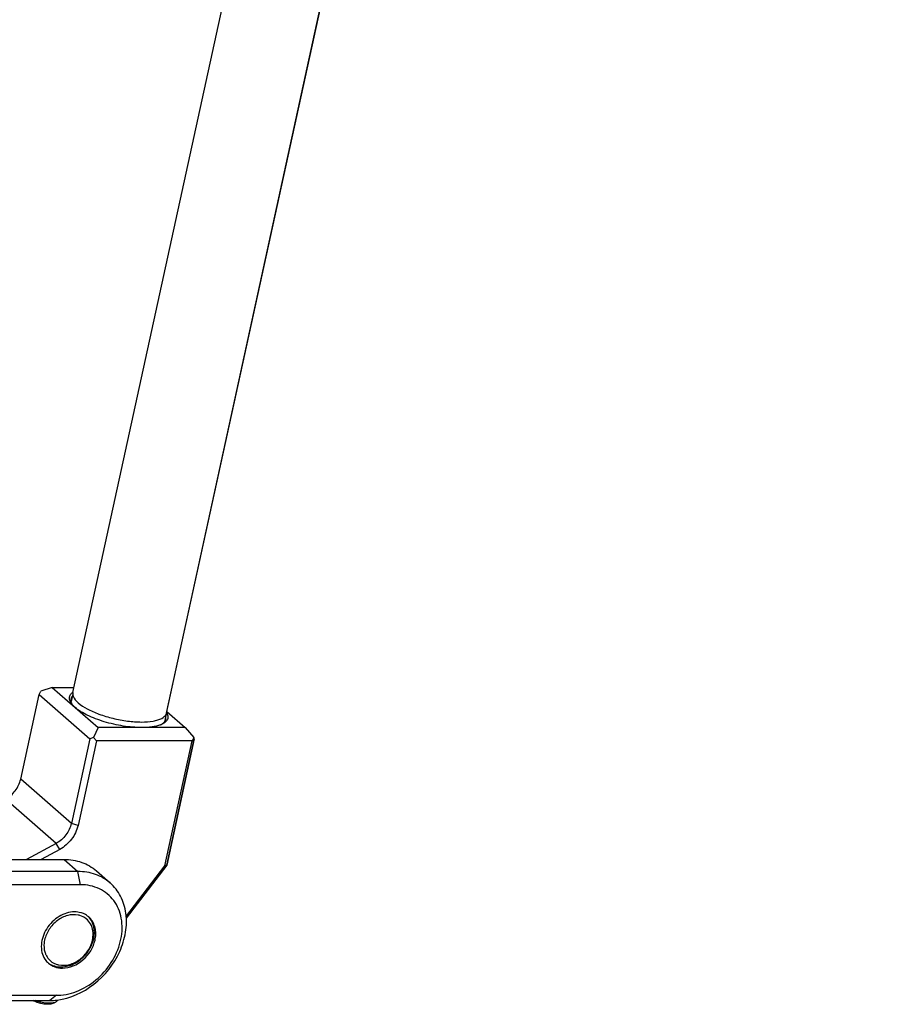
# Model space of a CAD drawing. Header units: millimetres. Extents: x 0 to 2550, y 0 to 1188.
# Tile 177 of 218: x 1529 to 1581, y 372 to 431. Entities that reach past the tile are written whole.
import ezdxf

# ---------------------------------------------------------------- set-up
doc = ezdxf.new("R2010")
doc.units = ezdxf.units.MM
doc.header["$LTSCALE"] = 46.255
doc.layers.get('0').update_dxf_attribs({"linetype": 'CONTINUOUS'})
for name, color, linetype in [('M2300101_PBL69', 7, 'CONTINUOUS'), ('M2300202_PBL82', 7, 'CONTINUOUS'), ('M2300202_PBL92', 7, 'CONTINUOUS'), ('M2300301_PBL96', 7, 'CONTINUOUS'), ('M2300301_PBL97', 7, 'CONTINUOUS'), ('M2300602_PBL339', 7, 'CONTINUOUS'), ('SSHH-ST-M3-5_203_PBL98', 7, 'CONTINUOUS')]:
    doc.layers.add(name, color=color, linetype=linetype)

# ---------------------------------------------------------------- blocks, each defined once
blk = doc.blocks.new('DD')
at = {"layer": 'M2300101_PBL69', "color": 7}
for p, q in [((1097.806, 634.429), (1103.002, 634.429)), ((1104.377, 633.229), (1092.612, 633.229)), ((1106.206, 633.287), (1107.58, 632.087)), ((1104.635, 631.913), (1092.511, 631.913)), ((1090.111, 620.915), (1102.235, 620.915)), ((1089.812, 620.398), (1101.577, 620.398)), ((1101.62, 620.398), (1101.631, 620.399)), ((1101.621, 620.404), (1101.633, 620.406))]:
    blk.add_line(p, q, dxfattribs=at)
at = {"layer": 'M2300101_PBL69', "color": 2}
for p, q in [((1103.002, 634.429), (1104.377, 633.229)), ((1104.635, 631.913), (1104.377, 633.229)), ((1102.235, 620.915), (1101.577, 620.398))]:
    blk.add_line(p, q, dxfattribs=at)
at = {"layer": 'M2300101_PBL69', "color": 7}
for centre, radius, start, end in [((1104.128, 627.177), 2.022, 64.77527, 69.63767), ((1103.031, 627.079), 3.117, 347.68689, 349.76104), ((1102.76, 625.617), 2.006, 213.10674, 214.13752), ((1102.235, 625.844), 4.929, 270.00515, 272.01357), ((1101.577, 626.08), 5.682, 270.00023, 270.42747), ((1101.569, 626.379), 5.981, 270.58983, 276.7968), ((1101.542, 626.645), 6.248, 276.75354, 277.05896)]:
    blk.add_arc(centre, radius, start, end, dxfattribs=at)
for points, knots in [([(1103.002, 634.429), (1103.592, 634.429), (1104.756, 634.249), (1105.782, 633.657), (1106.206, 633.287)], [0, 0, 0, 0, 0.511782, 1, 1, 1, 1]), ([(1107.58, 632.087), (1107.157, 632.457), (1106.131, 633.049), (1104.967, 633.229), (1104.377, 633.229)], [0, 0, 0, 0, 0.488218, 1, 1, 1, 1]), ([(1102.31, 620.444), (1103.618, 620.606), (1106.211, 621.796), (1108.382, 624.546), (1109.194, 627.135), (1109.246, 629.05), (1108.726, 630.785), (1108.003, 631.718), (1107.58, 632.087)], [0, 0, 0, 0, 0.255754, 0.524945, 0.654952, 0.777092, 0.891146, 1, 1, 1, 1]), ([(1102.408, 620.918), (1103.113, 620.943), (1104.569, 621.304), (1106.463, 622.548), (1107.929, 624.333), (1108.763, 626.423), (1108.836, 628.546), (1108.077, 630.409), (1106.557, 631.659), (1105.277, 631.913), (1104.635, 631.913)], [0, 0, 0, 0, 0.126746, 0.262564, 0.401384, 0.535742, 0.660206, 0.774483, 0.88471, 1, 1, 1, 1]), ([(1104.045, 629.209), (1103.509, 629.209), (1102.387, 628.842), (1101.168, 627.63), (1100.673, 626.259), (1100.751, 625.193), (1100.947, 624.723), (1101.079, 624.521)], [0, 0, 0, 0, 0.247229, 0.514073, 0.770538, 0.888844, 1, 1, 1, 1]), ([(1104.832, 629.072), (1104.771, 629.095), (1104.516, 629.176), (1104.247, 629.209), (1104.045, 629.209)], [0, 0, 0, 0, 0.245021, 1, 1, 1, 1]), ([(1106.099, 626.525), (1106.172, 626.93), (1106.161, 627.751), (1105.724, 628.465), (1105.441, 628.712)], [0, 0, 0, 0, 0.523098, 1, 1, 1, 1]), ([(1102.825, 623.618), (1103.56, 623.618), (1105.065, 624.285), (1105.912, 625.66), (1106.077, 626.414)], [0, 0, 0, 0, 0.48773, 1, 1, 1, 1]), ([(1101.43, 624.116), (1101.614, 623.955), (1102.061, 623.697), (1102.569, 623.618), (1102.825, 623.618)], [0, 0, 0, 0, 0.488289, 1, 1, 1, 1])]:
    blk.add_open_spline(points, degree=3, knots=knots, dxfattribs=at)
for points in [[(1105.441, 628.712), (1105.306, 628.83), (1105.152, 628.929), (1104.99, 629.006)], [(1101.099, 624.491), (1101.193, 624.353), (1101.304, 624.226), (1101.43, 624.116)]]:
    blk.add_open_spline(points, degree=3, dxfattribs=at)
at = {"layer": 'M2300202_PBL82', "color": 7}
for p, q in [((1101.807, 651.545), (1100.664, 651.157)), ((1101.807, 651.545), (1103.988, 651.545)), ((1101.807, 651.545), (1106.39, 647.545)), ((1098.676, 642.41), (1100.512, 650.828)), ((1100.512, 650.828), (1100.664, 651.157)), ((1100.512, 650.828), (1105.553, 646.428)), ((1113.218, 649.145), (1115.05, 647.546)), ((1106.39, 647.545), (1105.934, 646.557)), ((1115.05, 647.546), (1106.39, 647.545)), ((1115.05, 647.546), (1115.894, 646.559)), ((1105.553, 646.428), (1103.717, 638.01)), ((1105.934, 646.557), (1105.553, 646.428)), ((1106.215, 646.228), (1105.934, 646.557)), ((1113.206, 633.863), (1115.946, 646.43)), ((1115.894, 646.559), (1115.742, 646.23)), ((1115.946, 646.43), (1115.894, 646.559)), ((1106.215, 646.228), (1104.379, 637.81)), ((1115.742, 646.23), (1106.215, 646.228)), ((1113.028, 633.786), (1115.742, 646.23)), ((1102.202, 636.025), (1099.243, 634.429)), ((1102.561, 635.428), (1100.709, 634.429)), ((1109.154, 628.712), (1113.028, 633.786)), ((1109.176, 628.586), (1113.206, 633.863)), ((1113.206, 633.863), (1113.028, 633.786))]:
    blk.add_line(p, q, dxfattribs=at)
at = {"layer": 'M2300202_PBL82', "color": 2}
for p, q in [((1103.717, 638.01), (1098.676, 642.41)), ((1102.202, 636.025), (1097.161, 640.425)), ((1104.379, 637.81), (1103.717, 638.01)), ((1102.561, 635.428), (1102.202, 636.025))]:
    blk.add_line(p, q, dxfattribs=at)
at = {"layer": 'M2300202_PBL82', "color": 7}
for centre, radius, start, end in [((1104.567, 650.1), 1.188, 127.32127, 127.80607), ((1105.277, 651.047), 1.901, 216.71975, 221.13129), ((1105.531, 651.266), 2.237, 221.07371, 223.25507), ((1112.141, 648.427), 1.222, 28.03975, 29.52353), ((1112.176, 648.445), 1.183, 27.66912, 28.03355), ((1111.703, 650.092), 2.441, 291.03492, 291.85005), ((1111.761, 649.948), 2.285, 291.84011, 293.57676)]:
    blk.add_arc(centre, radius, start, end, dxfattribs=at)
for points, knots in [([(1103.54, 650.362), (1103.522, 650.466), (1103.535, 650.695), (1103.667, 650.881), (1103.746, 650.959)], [0, 0, 0, 0, 0.487301, 1, 1, 1, 1]), ([(1103.671, 650.032), (1103.654, 650.059), (1103.597, 650.163), (1103.555, 650.277), (1103.54, 650.362)], [0, 0, 0, 0, 0.27057, 1, 1, 1, 1]), ([(1103.764, 649.935), (1103.756, 649.953), (1103.726, 650.022), (1103.705, 650.094), (1103.695, 650.149)], [0, 0, 0, 0, 0.262965, 1, 1, 1, 1]), ([(1110.72, 647.545), (1110.107, 647.545), (1108.844, 647.662), (1107.021, 648.076), (1105.401, 648.682), (1104.457, 649.231), (1104.098, 649.545)], [0, 0, 0, 0, 0.261836, 0.539648, 0.796451, 1, 1, 1, 1]), ([(1113.223, 648.994), (1113.284, 648.878), (1113.368, 648.629), (1113.291, 648.373), (1113.227, 648.273)], [0, 0, 0, 0, 0.525747, 1, 1, 1, 1]), ([(1112.579, 647.814), (1112.317, 647.714), (1111.697, 647.579), (1111.068, 647.546), (1110.72, 647.545)], [0, 0, 0, 0, 0.445506, 1, 1, 1, 1]), ([(1112.986, 648.127), (1112.954, 648.08), (1112.903, 648.021), (1112.846, 647.97), (1112.831, 647.957)], [0, 0, 0, 0, 0.736668, 1, 1, 1, 1]), ([(1113.227, 648.273), (1113.211, 648.249), (1113.14, 648.151), (1113.048, 648.07), (1112.972, 648.017)], [0, 0, 0, 0, 0.232226, 1, 1, 1, 1]), ([(1097.161, 640.425), (1097.539, 640.629), (1098.202, 641.204), (1098.587, 641.997), (1098.676, 642.41)], [0, 0, 0, 0, 0.503903, 1, 1, 1, 1]), ([(1103.717, 638.01), (1103.627, 637.597), (1103.243, 636.804), (1102.579, 636.229), (1102.202, 636.025)], [0, 0, 0, 0, 0.496097, 1, 1, 1, 1]), ([(1104.379, 637.81), (1104.272, 637.315), (1103.811, 636.363), (1103.014, 635.673), (1102.561, 635.428)], [0, 0, 0, 0, 0.496097, 1, 1, 1, 1])]:
    blk.add_open_spline(points, degree=3, knots=knots, dxfattribs=at)
for points in [[(1103.695, 650.149), (1103.682, 650.226), (1103.682, 650.308), (1103.699, 650.385)], [(1103.699, 650.385), (1103.715, 650.46), (1103.748, 650.533), (1103.792, 650.598)], [(1103.746, 650.959), (1103.775, 650.987), (1103.806, 651.014), (1103.839, 651.039)], [(1103.753, 649.91), (1103.724, 649.949), (1103.696, 649.99), (1103.671, 650.032)], [(1103.841, 649.797), (1103.812, 649.842), (1103.786, 649.888), (1103.764, 649.935)], [(1104.098, 649.545), (1104.03, 649.604), (1103.964, 649.667), (1103.902, 649.733)], [(1113.078, 648.34), (1113.062, 648.264), (1113.029, 648.191), (1112.986, 648.127)], [(1113.082, 648.575), (1113.096, 648.497), (1113.095, 648.416), (1113.078, 648.34)], [(1112.832, 647.93), (1112.781, 647.902), (1112.728, 647.877), (1112.675, 647.853)], [(1112.831, 647.957), (1112.784, 647.918), (1112.735, 647.883), (1112.683, 647.851)], [(1112.972, 648.017), (1112.927, 647.985), (1112.88, 647.957), (1112.832, 647.93)]]:
    blk.add_open_spline(points, degree=3, dxfattribs=at)
at = {"layer": 'M2300202_PBL92', "color": 7}
for p, q in [((1115.952, 646.425), (1113.206, 633.858)), ((1115.952, 646.425), (1115.946, 646.43)), ((1115.949, 646.431), (1115.952, 646.425)), ((1113.206, 633.858), (1109.176, 628.584))]:
    blk.add_line(p, q, dxfattribs=at)
at = {"layer": 'M2300301_PBL96', "color": 7}
for p, q in [((1103.873, 651.019), (1175.582, 979.891)), ((1113.184, 648.989), (1184.812, 977.491)), ((1103.863, 650.904), (1103.698, 650.148)), ((1113.144, 648.874), (1112.981, 648.128))]:
    blk.add_line(p, q, dxfattribs=at)
for centre, radius, start, end in [((1104.443, 650.895), 0.584, 167.76238, 179.05561), ((1104.472, 650.894), 0.612, 179.03218, 182.44064), ((1112.597, 649.12), 0.602, 335.80466, 336.86146), ((1112.615, 649.113), 0.582, 336.83412, 347.64874)]:
    blk.add_arc(centre, radius, start, end, dxfattribs=at)
for points, knots in [([(1103.86, 650.868), (1103.863, 650.798), (1103.939, 650.455), (1104.194, 650.184), (1104.402, 650.003)], [0, 0, 0, 0, 0.20201, 1, 1, 1, 1]), ([(1104.402, 650.003), (1104.666, 649.772), (1105.337, 649.348), (1106.504, 648.842), (1107.861, 648.437), (1109.279, 648.171), (1110.624, 648.07), (1111.64, 648.128), (1112.313, 648.284), (1112.774, 648.462), (1113.064, 648.69), (1113.146, 648.874)], [0, 0, 0, 0, 0.112723, 0.252245, 0.407873, 0.566497, 0.714593, 0.840132, 0.89175, 0.935229, 1, 1, 1, 1])]:
    blk.add_open_spline(points, degree=3, knots=knots, dxfattribs=at)
at = {"layer": 'M2300301_PBL97', "color": 7}
blk.add_line((1113.225, 649.14), (1177.925, 945.32), dxfattribs=at)
at = {"layer": 'M2300602_PBL339', "color": 7}
for centre, radius, start, end in [((1104.018, 626.979), 1.953, 73.80321, 79.00458), ((1103.1, 627.007), 2.781, 347.68644, 350.35118), ((1103.018, 625.783), 2.021, 195.61818, 201.00823), ((1102.949, 625.757), 1.947, 201.02726, 203.60641), ((1102.812, 625.727), 1.825, 240.10793, 250.4942), ((1102.84, 625.803), 1.906, 250.46358, 254.89648), ((1102.854, 625.855), 1.96, 254.89675, 258.99966)]:
    blk.add_arc(centre, radius, start, end, dxfattribs=at)
for points, knots in [([(1104.391, 628.896), (1104.05, 628.962), (1103.294, 628.912), (1102.272, 628.388), (1101.459, 627.527), (1101.136, 626.791), (1101.054, 626.414)], [0, 0, 0, 0, 0.229824, 0.481754, 0.744298, 1, 1, 1, 1]), ([(1105.842, 626.541), (1105.885, 626.797), (1105.901, 627.307), (1105.675, 628.02), (1105.212, 628.575), (1104.786, 628.789), (1104.563, 628.854)], [0, 0, 0, 0, 0.269337, 0.519881, 0.75915, 1, 1, 1, 1]), ([(1105.939, 626.534), (1106.025, 626.926), (1106.051, 627.721), (1105.684, 628.443), (1105.433, 628.708)], [0, 0, 0, 0, 0.523655, 1, 1, 1, 1]), ([(1101.054, 626.414), (1101.032, 626.314), (1100.969, 625.925), (1100.994, 625.519), (1101.072, 625.239)], [0, 0, 0, 0, 0.260636, 1, 1, 1, 1]), ([(1101.449, 624.113), (1101.623, 623.99), (1102.025, 623.798), (1102.95, 623.673), (1104.183, 624.037), (1105.358, 625.062), (1105.83, 626.031), (1105.939, 626.534)], [0, 0, 0, 0, 0.108957, 0.222917, 0.469936, 0.737, 1, 1, 1, 1]), ([(1102.48, 623.932), (1102.821, 623.865), (1103.577, 623.916), (1104.599, 624.439), (1105.412, 625.301), (1105.735, 626.037), (1105.817, 626.414)], [0, 0, 0, 0, 0.229824, 0.481754, 0.744298, 1, 1, 1, 1]), ([(1101.165, 624.977), (1101.241, 624.804), (1101.444, 624.48), (1101.741, 624.238), (1101.903, 624.145)], [0, 0, 0, 0, 0.503642, 1, 1, 1, 1])]:
    blk.add_open_spline(points, degree=3, knots=knots, dxfattribs=at)
at = {"layer": 'SSHH-ST-M3-5_203_PBL98', "color": 7}
blk.add_line((1101.935, 620.12), (1102.151, 620.239), dxfattribs=at)
for points, knots in [([(1101.935, 620.12), (1101.883, 620.092), (1101.754, 620.049), (1101.533, 620.02), (1101.27, 620.018), (1100.981, 620.045), (1100.68, 620.099), (1100.385, 620.177), (1100.114, 620.275), (1099.946, 620.355), (1099.87, 620.398)], [0, 0, 0, 0, 0.082655, 0.187755, 0.312081, 0.45015, 0.59522, 0.739975, 0.877123, 1, 1, 1, 1]), ([(1102.151, 620.239), (1102.101, 620.212), (1101.982, 620.168), (1101.777, 620.132), (1101.533, 620.119), (1101.161, 620.134), (1100.677, 620.212), (1100.295, 620.326), (1100.112, 620.398)], [0, 0, 0, 0, 0.080931, 0.18106, 0.298585, 0.430074, 0.71649, 1, 1, 1, 1]), ([(1102.295, 620.404), (1102.292, 620.387), (1102.28, 620.355), (1102.236, 620.293), (1102.187, 620.258), (1102.151, 620.239)], [0, 0, 0, 0, 0.219849, 0.45335, 1, 1, 1, 1])]:
    blk.add_open_spline(points, degree=3, knots=knots, dxfattribs=at)

msp = doc.modelspace()

# ---------------------------------------------------------------- block references
at = {"xscale": 0.6, "yscale": 0.6, "zscale": 0.6}
msp.add_blockref('DD', (870, 0), dxfattribs=at)

doc.saveas('drawing.dxf')
